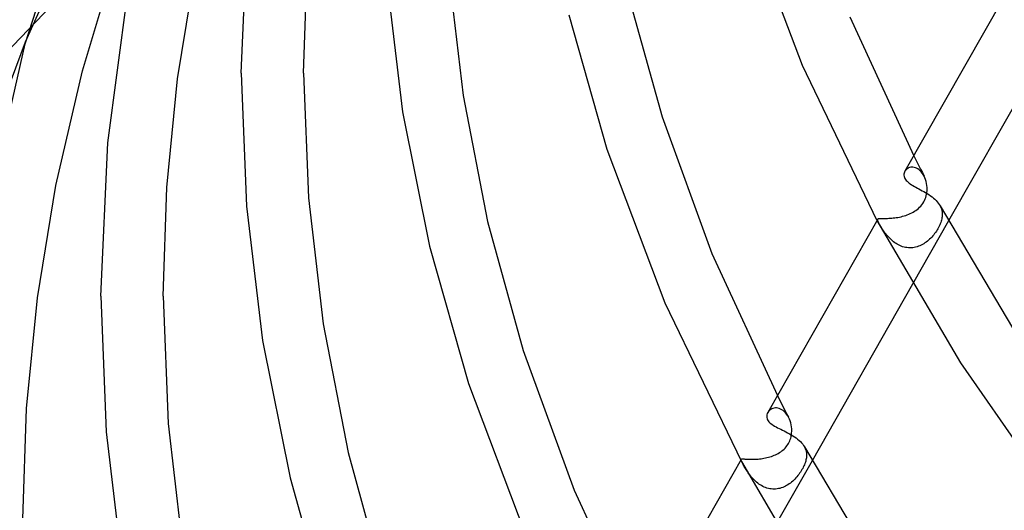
# Model space of a CAD drawing. Header units: millimetres. Extents: x -519 to 519, y -260 to 440.
# Tile 15 of 107: x -440 to -377, y 74 to 105. Entities that reach past the tile are written whole.
import ezdxf

# ---------------------------------------------------------------- set-up
doc = ezdxf.new("R2010")
doc.units = ezdxf.units.MM
doc.layers.add('HIDDEN', color=7, linetype='Continuous')
doc.layers.add('THICK', color=7, linetype='Continuous')

msp = doc.modelspace()

# ---------------------------------------------------------------- linework, layer by layer
at = {"layer": 'HIDDEN'}
for p, q in [((-443.859, 100.158), (-433.32, 111.108)), ((-439.827, 103.744), (-436.552, 111.044)), ((-382.882, 96.437), (-382.772, 96.222)), ((-382.772, 96.222), (-382.661, 96.006)), ((-382.661, 96.006), (-382.55, 95.791)), ((-383.409, 95.503), (-383.444, 95.45)), ((-383.368, 95.551), (-383.409, 95.503)), ((-383.32, 95.595), (-383.368, 95.551)), ((-383.266, 95.633), (-383.32, 95.595)), ((-383.207, 95.665), (-383.266, 95.633)), ((-383.143, 95.689), (-383.207, 95.665)), ((-383.075, 95.705), (-383.143, 95.689)), ((-383.003, 95.713), (-383.075, 95.705)), ((-382.928, 95.711), (-383.003, 95.713)), ((-382.85, 95.699), (-382.928, 95.711)), ((-382.772, 95.678), (-382.85, 95.699)), ((-382.694, 95.645), (-382.772, 95.678)), ((-382.616, 95.602), (-382.694, 95.645)), ((-382.539, 95.549), (-382.616, 95.602)), ((-382.55, 95.791), (-382.439, 95.576)), ((-382.465, 95.485), (-382.539, 95.549)), ((-382.395, 95.412), (-382.465, 95.485)), ((-382.439, 95.576), (-382.327, 95.362)), ((-382.329, 95.331), (-382.395, 95.412)), ((-382.327, 95.362), (-382.215, 95.148)), ((-382.268, 95.241), (-382.329, 95.331)), ((-382.213, 95.144), (-382.268, 95.241)), ((-382.161, 95.034), (-382.213, 95.144)), ((-382.117, 94.918), (-382.161, 95.034)), ((-382.08, 94.798), (-382.117, 94.918)), ((-382.052, 94.673), (-382.08, 94.798)), ((-382.032, 94.545), (-382.052, 94.673)), ((-382.052, 93.988), (-382.035, 94.094)), ((-382.035, 94.094), (-382.024, 94.201)), ((-382.022, 94.415), (-382.032, 94.545)), ((-382.024, 94.201), (-382.02, 94.309)), ((-382.02, 94.309), (-382.022, 94.415)), ((-382.294, 93.394), (-382.237, 93.486)), ((-382.237, 93.486), (-382.187, 93.581)), ((-382.187, 93.581), (-382.143, 93.678)), ((-382.143, 93.678), (-382.106, 93.779)), ((-382.106, 93.779), (-382.076, 93.882)), ((-382.076, 93.882), (-382.052, 93.988)), ((-383.005, 92.785), (-382.915, 92.834)), ((-382.915, 92.834), (-382.826, 92.887)), ((-382.826, 92.887), (-382.74, 92.944)), ((-382.74, 92.944), (-382.657, 93.007)), ((-382.657, 93.007), (-382.576, 93.074)), ((-382.576, 93.074), (-382.499, 93.146)), ((-382.499, 93.146), (-382.426, 93.223)), ((-382.426, 93.223), (-382.357, 93.307)), ((-382.357, 93.307), (-382.294, 93.394)), ((-381.192, 93.239), (-381.143, 93.137)), ((-381.143, 93.137), (-381.104, 93.033)), ((-381.104, 93.033), (-381.075, 92.928)), ((-381.075, 92.928), (-381.057, 92.822)), ((-381.057, 92.822), (-381.049, 92.714)), ((-385.196, 92.341), (-385.195, 92.365)), ((-385.191, 92.313), (-385.196, 92.341)), ((-385.195, 92.365), (-385.188, 92.384)), ((-385.182, 92.28), (-385.191, 92.313)), ((-385.188, 92.384), (-385.177, 92.397)), ((-385.167, 92.241), (-385.182, 92.28)), ((-385.177, 92.397), (-385.162, 92.408)), ((-385.147, 92.197), (-385.167, 92.241)), ((-385.162, 92.408), (-385.141, 92.416)), ((-385.122, 92.147), (-385.147, 92.197)), ((-385.141, 92.416), (-385.115, 92.422)), ((-385.115, 92.422), (-385.084, 92.427)), ((-385.084, 92.427), (-385.048, 92.429)), ((-385.048, 92.429), (-385.006, 92.431)), ((-385.006, 92.431), (-384.958, 92.431)), ((-384.958, 92.431), (-384.905, 92.431)), ((-384.905, 92.431), (-384.846, 92.43)), ((-384.846, 92.43), (-384.782, 92.43)), ((-384.782, 92.43), (-384.713, 92.43)), ((-384.713, 92.43), (-384.638, 92.431)), ((-384.638, 92.431), (-384.558, 92.433)), ((-384.558, 92.433), (-384.473, 92.436)), ((-384.473, 92.436), (-384.385, 92.441)), ((-384.385, 92.441), (-384.293, 92.448)), ((-384.293, 92.448), (-384.198, 92.457)), ((-384.198, 92.457), (-384.1, 92.468)), ((-384.1, 92.468), (-384, 92.482)), ((-384, 92.482), (-383.899, 92.498)), ((-383.899, 92.498), (-383.797, 92.518)), ((-383.797, 92.518), (-383.695, 92.54)), ((-383.695, 92.54), (-383.593, 92.565)), ((-383.593, 92.565), (-383.491, 92.594)), ((-383.491, 92.594), (-383.391, 92.625)), ((-383.391, 92.625), (-383.292, 92.66)), ((-383.292, 92.66), (-383.194, 92.699)), ((-383.194, 92.699), (-383.098, 92.74)), ((-383.098, 92.74), (-383.005, 92.785)), ((-380.654, 92.265), (-382.954, 88.222)), ((-381.12, 92.245), (-381.145, 92.168)), ((-381.098, 92.319), (-381.12, 92.245)), ((-381.081, 92.393), (-381.098, 92.319)), ((-381.067, 92.465), (-381.081, 92.393)), ((-381.057, 92.535), (-381.067, 92.465)), ((-381.051, 92.605), (-381.057, 92.535)), ((-381.049, 92.714), (-381.051, 92.605)), ((-385.093, 92.09), (-385.122, 92.147)), ((-385.067, 92.043), (-385.093, 92.09)), ((-385.039, 91.993), (-385.067, 92.043)), ((-385.008, 91.94), (-385.039, 91.993)), ((-384.975, 91.884), (-385.008, 91.94)), ((-384.939, 91.826), (-384.975, 91.884)), ((-384.901, 91.765), (-384.939, 91.826)), ((-384.86, 91.703), (-384.901, 91.765)), ((-384.817, 91.639), (-384.86, 91.703)), ((-384.771, 91.574), (-384.817, 91.639)), ((-384.723, 91.508), (-384.771, 91.574)), ((-381.429, 91.615), (-381.482, 91.537)), ((-381.378, 91.693), (-381.429, 91.615)), ((-381.331, 91.772), (-381.378, 91.693)), ((-381.287, 91.852), (-381.331, 91.772)), ((-381.246, 91.932), (-381.287, 91.852)), ((-381.208, 92.012), (-381.246, 91.932)), ((-381.175, 92.091), (-381.208, 92.012)), ((-381.145, 92.168), (-381.175, 92.091)), ((-384.672, 91.441), (-384.723, 91.508)), ((-384.619, 91.374), (-384.672, 91.441)), ((-384.562, 91.308), (-384.619, 91.374)), ((-384.504, 91.241), (-384.562, 91.308)), ((-384.442, 91.176), (-384.504, 91.241)), ((-384.378, 91.112), (-384.442, 91.176)), ((-384.311, 91.049), (-384.378, 91.112)), ((-384.241, 90.988), (-384.311, 91.049)), ((-384.169, 90.93), (-384.241, 90.988)), ((-384.094, 90.874), (-384.169, 90.93)), ((-382.083, 90.915), (-382.161, 90.86)), ((-382.007, 90.974), (-382.083, 90.915)), ((-381.933, 91.036), (-382.007, 90.974)), ((-381.861, 91.101), (-381.933, 91.036)), ((-381.792, 91.168), (-381.861, 91.101)), ((-381.725, 91.238), (-381.792, 91.168)), ((-381.66, 91.311), (-381.725, 91.238)), ((-381.598, 91.385), (-381.66, 91.311)), ((-381.539, 91.461), (-381.598, 91.385)), ((-381.482, 91.537), (-381.539, 91.461)), ((-384.016, 90.822), (-384.094, 90.874)), ((-383.935, 90.773), (-384.016, 90.822)), ((-383.852, 90.727), (-383.935, 90.773)), ((-383.766, 90.686), (-383.852, 90.727)), ((-383.68, 90.65), (-383.766, 90.686)), ((-383.591, 90.619), (-383.68, 90.65)), ((-383.501, 90.593), (-383.591, 90.619)), ((-383.409, 90.572), (-383.501, 90.593)), ((-383.315, 90.557), (-383.409, 90.572)), ((-383.222, 90.548), (-383.315, 90.557)), ((-383.129, 90.545), (-383.222, 90.548)), ((-383.036, 90.547), (-383.129, 90.545)), ((-382.943, 90.555), (-383.036, 90.547)), ((-382.851, 90.569), (-382.943, 90.555)), ((-382.759, 90.588), (-382.851, 90.569)), ((-382.668, 90.613), (-382.759, 90.588)), ((-382.579, 90.643), (-382.668, 90.613)), ((-382.492, 90.678), (-382.579, 90.643)), ((-382.407, 90.717), (-382.492, 90.678)), ((-382.323, 90.76), (-382.407, 90.717)), ((-382.241, 90.808), (-382.323, 90.76)), ((-382.161, 90.86), (-382.241, 90.808)), ((-391.622, 81.074), (-391.504, 80.842)), ((-391.504, 80.842), (-391.385, 80.611)), ((-392.041, 80.196), (-392.1, 80.154)), ((-391.976, 80.231), (-392.041, 80.196)), ((-391.906, 80.259), (-391.976, 80.231)), ((-391.832, 80.277), (-391.906, 80.259)), ((-391.753, 80.287), (-391.832, 80.277)), ((-391.672, 80.286), (-391.753, 80.287)), ((-391.588, 80.274), (-391.672, 80.286)), ((-391.503, 80.251), (-391.588, 80.274)), ((-391.417, 80.217), (-391.503, 80.251)), ((-391.333, 80.171), (-391.417, 80.217)), ((-391.385, 80.611), (-391.266, 80.38)), ((-391.266, 80.38), (-391.147, 80.149)), ((-392.198, 80.053), (-392.236, 79.995)), ((-392.152, 80.106), (-392.198, 80.053)), ((-392.1, 80.154), (-392.152, 80.106)), ((-391.251, 80.114), (-391.333, 80.171)), ((-391.172, 80.047), (-391.251, 80.114)), ((-391.097, 79.969), (-391.172, 80.047)), ((-391.147, 80.149), (-391.027, 79.919)), ((-391.027, 79.882), (-391.097, 79.969)), ((-391.027, 79.919), (-390.906, 79.69)), ((-390.962, 79.787), (-391.027, 79.882)), ((-390.904, 79.685), (-390.962, 79.787)), ((-390.851, 79.573), (-390.904, 79.685)), ((-390.805, 79.454), (-390.851, 79.573)), ((-390.767, 79.331), (-390.805, 79.454)), ((-390.738, 79.204), (-390.767, 79.331)), ((-390.717, 79.074), (-390.738, 79.204)), ((-390.705, 78.943), (-390.717, 79.074)), ((-390.702, 78.86), (-390.705, 78.943)), ((-390.798, 78.264), (-390.77, 78.35)), ((-390.77, 78.35), (-390.748, 78.436)), ((-390.748, 78.436), (-390.73, 78.522)), ((-390.73, 78.522), (-390.717, 78.608)), ((-390.717, 78.608), (-390.708, 78.693)), ((-390.708, 78.693), (-390.703, 78.776)), ((-390.703, 78.776), (-390.702, 78.86)), ((-391.194, 77.653), (-391.129, 77.718)), ((-391.129, 77.718), (-391.069, 77.787)), ((-391.069, 77.787), (-391.012, 77.859)), ((-391.012, 77.859), (-390.96, 77.934)), ((-390.96, 77.934), (-390.912, 78.012)), ((-390.912, 78.012), (-390.869, 78.094)), ((-390.869, 78.094), (-390.831, 78.179)), ((-390.831, 78.179), (-390.798, 78.264)), ((-389.888, 77.789), (-389.84, 77.689)), ((-389.84, 77.689), (-389.802, 77.588)), ((-392.765, 77.021), (-392.672, 77.032)), ((-392.672, 77.032), (-392.577, 77.046)), ((-392.577, 77.046), (-392.482, 77.062)), ((-392.482, 77.062), (-392.386, 77.081)), ((-392.386, 77.081), (-392.291, 77.102)), ((-392.291, 77.102), (-392.196, 77.126)), ((-392.196, 77.126), (-392.103, 77.153)), ((-392.103, 77.153), (-392.01, 77.183)), ((-392.01, 77.183), (-391.919, 77.215)), ((-391.919, 77.215), (-391.829, 77.251)), ((-391.829, 77.251), (-391.741, 77.29)), ((-391.741, 77.29), (-391.655, 77.331)), ((-391.655, 77.331), (-391.571, 77.376)), ((-391.571, 77.376), (-391.49, 77.425)), ((-391.49, 77.425), (-391.411, 77.476)), ((-391.411, 77.476), (-391.335, 77.532)), ((-391.335, 77.532), (-391.263, 77.59)), ((-391.263, 77.59), (-391.194, 77.653)), ((-389.802, 77.588), (-389.775, 77.486)), ((-389.773, 77.027), (-389.788, 76.954)), ((-389.775, 77.486), (-389.759, 77.382)), ((-389.762, 77.099), (-389.773, 77.027)), ((-389.755, 77.169), (-389.762, 77.099)), ((-389.759, 77.382), (-389.752, 77.277)), ((-389.752, 77.277), (-389.755, 77.169)), ((-393.95, 76.961), (-393.949, 76.979)), ((-393.946, 76.939), (-393.95, 76.961)), ((-393.949, 76.979), (-393.944, 76.993)), ((-393.939, 76.913), (-393.946, 76.939)), ((-393.944, 76.993), (-393.936, 77.003)), ((-393.927, 76.882), (-393.939, 76.913)), ((-393.936, 77.003), (-393.923, 77.01)), ((-393.911, 76.847), (-393.927, 76.882)), ((-393.923, 77.01), (-393.907, 77.016)), ((-393.892, 76.806), (-393.911, 76.847)), ((-393.907, 77.016), (-393.886, 77.019)), ((-393.869, 76.761), (-393.892, 76.806)), ((-393.886, 77.019), (-393.861, 77.021)), ((-393.842, 76.711), (-393.869, 76.761)), ((-393.861, 77.021), (-393.831, 77.021)), ((-393.813, 76.658), (-393.842, 76.711)), ((-393.831, 77.021), (-393.797, 77.02)), ((-393.781, 76.6), (-393.813, 76.658)), ((-393.797, 77.02), (-393.759, 77.017)), ((-393.746, 76.539), (-393.781, 76.6)), ((-393.759, 77.017), (-393.716, 77.015)), ((-393.709, 76.476), (-393.746, 76.539)), ((-393.716, 77.015), (-393.668, 77.011)), ((-393.67, 76.41), (-393.709, 76.476)), ((-393.629, 76.343), (-393.67, 76.41)), ((-393.668, 77.011), (-393.615, 77.008)), ((-393.615, 77.008), (-393.558, 77.004)), ((-393.558, 77.004), (-393.496, 77.001)), ((-393.496, 77.001), (-393.429, 76.998)), ((-393.429, 76.998), (-393.358, 76.996)), ((-393.358, 76.996), (-393.283, 76.995)), ((-393.283, 76.995), (-393.205, 76.995)), ((-393.205, 76.995), (-393.122, 76.996)), ((-393.122, 76.996), (-393.036, 76.999)), ((-393.036, 76.999), (-392.948, 77.004)), ((-392.948, 77.004), (-392.857, 77.011)), ((-392.857, 77.011), (-392.765, 77.021)), ((-389.396, 76.898), (-391.698, 72.851)), ((-390, 76.415), (-390.044, 76.336)), ((-389.959, 76.493), (-390, 76.415)), ((-389.921, 76.572), (-389.959, 76.493)), ((-389.887, 76.65), (-389.921, 76.572)), ((-389.856, 76.728), (-389.887, 76.65)), ((-389.829, 76.805), (-389.856, 76.728)), ((-389.806, 76.88), (-389.829, 76.805)), ((-389.788, 76.954), (-389.806, 76.88)), ((-393.585, 76.275), (-393.629, 76.343)), ((-393.54, 76.206), (-393.585, 76.275)), ((-393.493, 76.137), (-393.54, 76.206)), ((-393.443, 76.067), (-393.493, 76.137)), ((-393.391, 75.997), (-393.443, 76.067)), ((-393.337, 75.927), (-393.391, 75.997)), ((-393.279, 75.858), (-393.337, 75.927)), ((-393.22, 75.789), (-393.279, 75.858)), ((-393.157, 75.721), (-393.22, 75.789)), ((-390.436, 75.801), (-390.503, 75.73)), ((-390.372, 75.873), (-390.436, 75.801)), ((-390.311, 75.948), (-390.372, 75.873)), ((-390.252, 76.024), (-390.311, 75.948)), ((-390.195, 76.101), (-390.252, 76.024)), ((-390.142, 76.179), (-390.195, 76.101)), ((-390.091, 76.258), (-390.142, 76.179)), ((-390.044, 76.336), (-390.091, 76.258)), ((-393.091, 75.654), (-393.157, 75.721)), ((-393.023, 75.589), (-393.091, 75.654)), ((-392.952, 75.527), (-393.023, 75.589)), ((-392.878, 75.467), (-392.952, 75.527)), ((-392.801, 75.41), (-392.878, 75.467)), ((-392.722, 75.357), (-392.801, 75.41)), ((-392.641, 75.307), (-392.722, 75.357)), ((-392.557, 75.262), (-392.641, 75.307)), ((-392.47, 75.221), (-392.557, 75.262)), ((-392.381, 75.185), (-392.47, 75.221)), ((-392.291, 75.154), (-392.381, 75.185)), ((-392.201, 75.129), (-392.291, 75.154)), ((-391.459, 75.136), (-391.55, 75.115)), ((-391.37, 75.162), (-391.459, 75.136)), ((-391.281, 75.194), (-391.37, 75.162)), ((-391.194, 75.23), (-391.281, 75.194)), ((-391.11, 75.271), (-391.194, 75.23)), ((-391.027, 75.316), (-391.11, 75.271)), ((-390.945, 75.365), (-391.027, 75.316)), ((-390.866, 75.418), (-390.945, 75.365)), ((-390.789, 75.474), (-390.866, 75.418)), ((-390.714, 75.534), (-390.789, 75.474)), ((-390.642, 75.597), (-390.714, 75.534)), ((-390.571, 75.662), (-390.642, 75.597)), ((-390.503, 75.73), (-390.571, 75.662)), ((-392.108, 75.109), (-392.201, 75.129)), ((-392.015, 75.095), (-392.108, 75.109)), ((-391.921, 75.087), (-392.015, 75.095)), ((-391.827, 75.086), (-391.921, 75.087)), ((-391.734, 75.09), (-391.827, 75.086)), ((-391.641, 75.1), (-391.734, 75.09)), ((-391.55, 75.115), (-391.641, 75.1))]:
    msp.add_line(p, q, dxfattribs=at)
at = {"layer": 'THICK'}
for p, q in [((-439.861, 103.617), (-436.408, 114.319)), ((-393.671, 111.89), (-390.03, 102.257)), ((-426, 101.743), (-425.572, 111.374)), ((-436.184, 101.893), (-433.918, 109.386)), ((-430.088, 101.381), (-428.922, 108.449)), ((-422, 101.744), (-421.777, 108.572)), ((-412.698, 108.203), (-411.78, 100.304)), ((-416.669, 107.681), (-415.665, 99.258)), ((-376.429, 107.781), (-383.444, 95.45)), ((-434.564, 97.269), (-433.238, 107.154)), ((-401.257, 107.013), (-399.015, 98.936)), ((-405.002, 105.472), (-402.552, 96.873)), ((-386.987, 105.341), (-382.882, 96.437)), ((-442.833, 95.725), (-439.827, 103.744)), ((-442.208, 93.235), (-439.861, 103.617)), ((-374.21, 103.592), (-380.654, 92.265)), ((-437.893, 94.532), (-436.184, 101.893)), ((-426, 101.743), (-425.662, 93.213)), ((-422, 101.744), (-421.692, 93.749)), ((-390.03, 102.257), (-385.235, 92.306)), ((-430.773, 94.406), (-430.088, 101.381)), ((-411.78, 100.304), (-410.202, 92.224)), ((-415.665, 99.258), (-413.937, 90.642)), ((-399.015, 98.936), (-395.817, 90.181)), ((-435, 87.454), (-434.564, 97.269)), ((-402.552, 96.873), (-398.83, 87.025)), ((-383.473, 95.389), (-383.494, 95.325)), ((-383.444, 95.45), (-383.473, 95.389)), ((-383.504, 95.258), (-383.505, 95.19)), ((-383.505, 95.19), (-383.496, 95.122)), ((-383.494, 95.325), (-383.504, 95.258)), ((-383.496, 95.122), (-383.476, 95.054)), ((-383.476, 95.054), (-383.445, 94.986)), ((-383.445, 94.986), (-383.408, 94.925)), ((-383.408, 94.925), (-383.361, 94.865)), ((-383.361, 94.865), (-383.307, 94.807)), ((-383.307, 94.807), (-383.245, 94.75)), ((-383.245, 94.75), (-383.176, 94.695)), ((-439.075, 87.34), (-437.893, 94.532)), ((-431, 87.454), (-430.773, 94.406)), ((-383.176, 94.695), (-383.1, 94.641)), ((-383.1, 94.641), (-383.018, 94.588)), ((-383.018, 94.588), (-382.931, 94.535)), ((-382.931, 94.535), (-382.84, 94.482)), ((-382.84, 94.482), (-382.744, 94.429)), ((-382.744, 94.429), (-382.644, 94.375)), ((-382.644, 94.375), (-382.542, 94.321)), ((-382.542, 94.321), (-382.437, 94.265)), ((-382.437, 94.265), (-382.331, 94.207)), ((-382.331, 94.207), (-382.223, 94.147)), ((-382.223, 94.147), (-382.116, 94.084)), ((-382.116, 94.084), (-382.011, 94.02)), ((-421.692, 93.749), (-420.756, 85.684)), ((-382.011, 94.02), (-381.907, 93.953)), ((-381.907, 93.953), (-381.805, 93.883)), ((-381.805, 93.883), (-381.706, 93.81)), ((-381.706, 93.81), (-381.613, 93.734)), ((-381.613, 93.734), (-381.526, 93.657)), ((-381.526, 93.657), (-381.445, 93.577)), ((-381.445, 93.577), (-381.37, 93.495)), ((-381.37, 93.495), (-381.303, 93.411)), ((-425.662, 93.213), (-424.637, 84.611)), ((-381.303, 93.411), (-381.243, 93.326)), ((-381.243, 93.326), (-381.192, 93.239)), ((-381.194, 93.243), (-376.199, 84.85)), ((-410.202, 92.224), (-407.915, 83.974)), ((-385.188, 92.384), (-392.238, 79.993)), ((-385.235, 92.306), (-379.88, 83.18)), ((-413.937, 90.642), (-411.434, 81.856)), ((-395.817, 90.181), (-391.622, 81.074)), ((-382.954, 88.222), (-389.396, 76.898)), ((-439.77, 80.241), (-439.075, 87.34)), ((-435, 87.454), (-434.655, 78.746)), ((-431, 87.454), (-430.686, 79.296)), ((-398.83, 87.025), (-393.929, 76.852)), ((-420.756, 85.684), (-419.147, 77.436)), ((-424.637, 84.611), (-422.871, 75.812)), ((-407.915, 83.974), (-404.648, 75.025)), ((-379.88, 83.18), (-373.326, 73.733)), ((-411.434, 81.856), (-407.631, 71.793)), ((-440, 73.164), (-439.77, 80.241)), ((-392.295, 79.841), (-392.305, 79.76)), ((-392.305, 79.76), (-392.3, 79.678)), ((-392.3, 79.678), (-392.281, 79.596)), ((-392.272, 79.92), (-392.295, 79.841)), ((-392.281, 79.596), (-392.246, 79.516)), ((-392.236, 79.995), (-392.272, 79.92)), ((-430.686, 79.296), (-429.732, 71.066)), ((-392.246, 79.516), (-392.208, 79.454)), ((-392.208, 79.454), (-392.16, 79.394)), ((-392.16, 79.394), (-392.103, 79.336)), ((-392.103, 79.336), (-392.039, 79.28)), ((-392.039, 79.28), (-391.966, 79.226)), ((-391.966, 79.226), (-391.887, 79.173)), ((-391.887, 79.173), (-391.801, 79.121)), ((-391.801, 79.121), (-391.71, 79.07)), ((-391.71, 79.07), (-391.613, 79.02)), ((-391.613, 79.02), (-391.512, 78.969)), ((-391.512, 78.969), (-391.408, 78.917)), ((-434.655, 78.746), (-433.608, 69.964)), ((-391.408, 78.917), (-391.3, 78.864)), ((-391.3, 78.864), (-391.19, 78.81)), ((-391.19, 78.81), (-391.077, 78.754)), ((-391.077, 78.754), (-390.965, 78.695)), ((-390.965, 78.695), (-390.852, 78.635)), ((-390.852, 78.635), (-390.741, 78.571)), ((-390.741, 78.571), (-390.631, 78.505)), ((-390.631, 78.505), (-390.523, 78.435)), ((-390.523, 78.435), (-390.421, 78.363)), ((-390.421, 78.363), (-390.323, 78.288)), ((-390.323, 78.288), (-390.232, 78.21)), ((-390.232, 78.21), (-390.147, 78.129)), ((-390.147, 78.129), (-390.069, 78.047)), ((-390.069, 78.047), (-390, 77.962)), ((-390, 77.962), (-389.94, 77.877)), ((-389.94, 77.877), (-389.888, 77.789)), ((-389.89, 77.793), (-384.774, 69.194)), ((-419.147, 77.436), (-416.815, 69.014)), ((-393.945, 76.992), (-401.034, 64.53)), ((-393.929, 76.852), (-388.454, 67.522)), ((-422.871, 75.812), (-420.315, 66.838)), ((-404.648, 75.025), (-400.363, 65.711))]:
    msp.add_line(p, q, dxfattribs=at)

doc.saveas('drawing.dxf')
